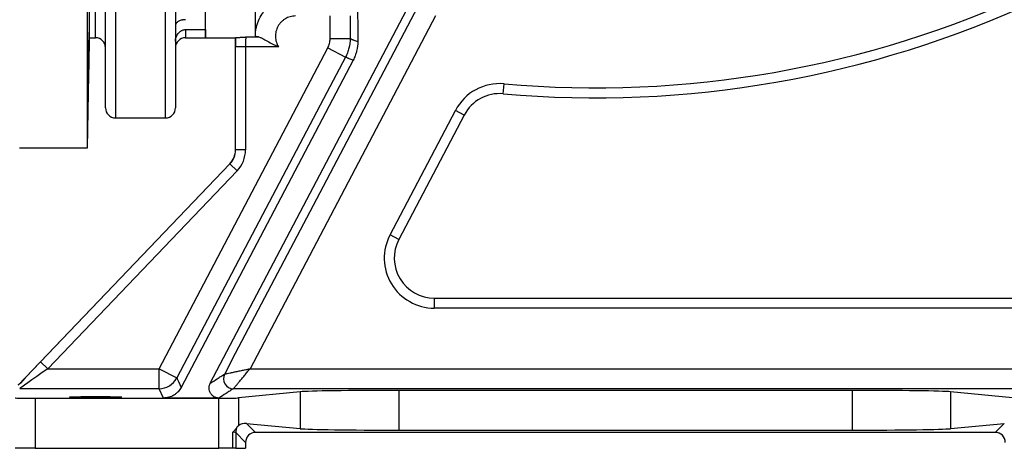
# Model space of a CAD drawing. Header units: millimetres. Extents: x 1316 to 5095, y 766 to 6162.
# Tile 14 of 25: x 3419 to 4404, y 766 to 1194. Entities that reach past the tile are written whole.
import ezdxf

# ---------------------------------------------------------------- set-up
doc = ezdxf.new("R2010")
doc.units = ezdxf.units.MM
doc.header["$LTSCALE"] = 2

msp = doc.modelspace()

# ---------------------------------------------------------------- linework, layer by layer
at = {"color": 7, "linetype": 'Continuous', "lineweight": 25}
for p, q in [((3494.83, 1175.86), (3494.83, 1915.86)), ((3486.83, 1065.86), (3486.83, 1545.86)), ((3488.75, 1175.86), (3488.75, 1545.86)), ((3494.83, 1175.86), (3494.83, 1545.86)), ((3755.87, 1446.44), (3757.16, 1172.26)), ((3604.83, 1175.86), (3604.83, 1428.89)), ((3609.58, 830.73), (3926.46, 1432.61)), ((3654.83, 1177.52), (3654.83, 1428.89)), ((3504.83, 1105.86), (3504.83, 1359.91)), ((3574.83, 1359.91), (3574.83, 1105.86)), ((3834.81, 1197.61), (3649.44, 845.37)), ((3729.48, 1175.08), (3729.48, 1197.61)), ((3749.48, 1197.61), (3749.48, 1175.08)), ((3504.59, 1182.43), (3504.63, 1182.46)), ((3584.83, 1183.99), (3604.83, 1183.99)), ((3604.83, 1183.99), (3604.83, 1175.86)), ((3486.83, 1065.86), (3488.75, 1175.86)), ((3488.75, 1175.86), (3494.83, 1175.86)), ((3584.83, 1175.86), (3604.83, 1175.86)), ((3604.83, 1175.86), (3634.83, 1175.86)), ((3634.83, 1063.89), (3634.83, 1175.86)), ((3645.24, 1176.66), (3657.91, 1176.66)), ((3729.48, 1175.08), (3749.48, 1175.08)), ((3558.43, 845.37), (3727.18, 1165.76)), ((3644.91, 1166.68), (3634.92, 1166.68)), ((3634.92, 1063.89), (3634.92, 1166.68)), ((3677.99, 1166.68), (3644.91, 1166.68)), ((3644.91, 1166.68), (3644.91, 1063.89)), ((3727.18, 1165.76), (3744.87, 1156.44)), ((3752.56, 1153.45), (3580.53, 826.7)), ((3902.58, 1119.92), (3903.46, 1129.88)), ((3789.43, 979.15), (3854.83, 1103.37)), ((3863.68, 1098.71), (3854.83, 1103.37)), ((3514.83, 1095.86), (3564.83, 1095.86)), ((3863.68, 1098.71), (3798.28, 974.49)), ((3418.83, 1065.86), (3486.83, 1065.86)), ((3634.92, 1063.89), (3634.83, 1063.89)), ((3644.91, 1063.89), (3634.92, 1063.89)), ((3417.48, 829.06), (3629.27, 1050.06)), ((3439.87, 852.29), (3629.33, 1049.99)), ((3629.33, 1049.99), (3629.27, 1050.06)), ((3636.55, 1043.08), (3629.33, 1049.99)), ((3636.55, 1043.08), (3447.09, 845.37)), ((3798.28, 974.49), (3789.43, 979.15)), ((3833.67, 915.86), (3833.67, 905.86)), ((3833.67, 915.86), (4451.65, 915.86)), ((4451.65, 905.86), (3833.67, 905.86)), ((3447.09, 845.37), (3439.87, 852.29)), ((3447.09, 845.37), (3558.43, 845.37)), ((3558.43, 845.37), (3576.12, 836.06)), ((3558.43, 825.38), (3558.43, 845.37)), ((3624.04, 840.03), (3624.04, 840.03)), ((3649.44, 845.37), (4561.93, 845.37)), ((3558.43, 825.38), (3419.05, 825.38)), ((3562.9, 816.03), (3558.43, 825.38)), ((4571.84, 825.38), (3632.88, 825.38)), ((3632.88, 825.38), (3632.88, 825.38)), ((3699.6, 822.27), (3637.74, 816.15)), ((3699.6, 822.27), (3699.6, 785.45)), ((4251.57, 823.71), (3798.08, 823.71)), ((3798.08, 823.71), (3798.08, 784)), ((4251.57, 823.71), (4251.57, 784)), ((4411.91, 816.15), (4350.05, 822.27)), ((4350.05, 822.27), (4350.05, 785.45)), ((3434.48, 815.86), (3434.48, 765.86)), ((3434.48, 815.86), (3618.04, 815.86)), ((3618.34, 816.03), (3562.9, 816.03)), ((3618.04, 765.86), (3618.04, 815.86)), ((3637.74, 816.15), (3637.74, 788.33)), ((3645.92, 790.76), (3654.95, 781.73)), ((3645.92, 790.76), (3699.6, 785.45)), ((4350.05, 785.45), (4403.73, 790.76)), ((4394.7, 781.73), (4403.73, 790.76)), ((3632.05, 765.86), (3632.05, 781.88)), ((3635.05, 781.64), (3635.05, 765.86)), ((3644.95, 771.74), (3635.05, 781.64)), ((4394.7, 781.73), (3654.95, 781.73)), ((3798.08, 784), (4251.57, 784)), ((3644.95, 771.74), (3644.95, 765.86)), ((3434.48, 765.86), (3414.48, 765.86)), ((3434.48, 765.86), (3618.04, 765.86)), ((3632.05, 765.86), (3618.04, 765.86)), ((3635.05, 765.86), (3632.05, 765.86)), ((3635.05, 765.86), (3644.95, 765.86))]:
    msp.add_line(p, q, dxfattribs=at)
at = {"color": 8, "linetype": 'Continuous', "lineweight": 25}
for p, q in [((3514.83, 1355.68), (3514.83, 1095.86)), ((3564.83, 1095.86), (3564.83, 1355.68)), ((3584.83, 1183.99), (3584.83, 1175.86))]:
    msp.add_line(p, q, dxfattribs=at)
at = {"color": 7, "linetype": 'Continuous', "lineweight": 25, "flags": 128}
for points in [[(3624.04, 840.03), (3634.95, 860.77), (3709.47, 1002.36), (3817.11, 1206.92)], [(3744.87, 1156.44), (3726.23, 1121.05), (3651.66, 979.49), (3576.12, 836.06)], [(3576.12, 836.06), (3576.45, 835.35), (3577.79, 832.54), (3579.17, 829.62), (3580.53, 826.7)]]:
    msp.add_lwpolyline(points, dxfattribs=at)
at = {"color": 7, "linetype": 'Continuous', "lineweight": 25}
for centre, radius, start, end in [((3994.83, 2165.86), 1040, 264.96012, 294.8381), ((3994.83, 2165.86), 1050, 264.96012, 294.8381), ((3494.83, 1165.86), 10, 0, 90), ((3584.83, 1165.86), 10, 90, 180), ((3899.07, 1080.07), 50, 84.96012, 152.23429), ((3899.07, 1080.07), 40, 84.96012, 152.23429), ((3514.83, 1105.86), 10, 180, 270), ((3564.83, 1105.86), 10, 270, 0), ((3614.83, 1063.89), 20, 316.21888, 0), ((3614.83, 1063.89), 20.09, 316.21888, 0), ((3614.83, 1063.89), 30.09, 316.21888, 0), ((3833.67, 955.86), 50, 152.23429, 270), ((3833.67, 955.86), 40, 152.23429, 270), ((3632.89, 835.38), 10, 152.28326, 269.95951), ((3632.89, 835.38), 10, 152.28376, 269.95912), ((3558.42, 845.38), 20, 270.00859, 332.214), ((3645.05, 781.64), 10, 146.73684, 179.98126)]:
    msp.add_arc(centre, radius, start, end, dxfattribs=at)
for centre, major_axis, ratio, start_param, end_param in [((3634.83, 1545.86), (0, 370), 0.017455, 3.141593, 3.16171), ((3635.27, 1166.68), (0, 20), 0.017455, 1.089893, 1.570796), ((3645.26, 1166.68), (0, 10), 0.03491, 0.065837, 1.570796), ((3440.59, 852.29), (28.76, 30), 0.012601, 1.582875, 2.483879), ((3447.81, 845.37), (28.76, 20), 0.011823, 1.587798, 3.141141), ((3798.08, 821.97), (100, 0), 0.017455, 1.570796, 2.96706), ((4251.57, 821.97), (100, 0), 0.017455, 0.174533, 1.570796), ((3434.48, 816.21), (20, 0), 0.017455, 3.159046, 4.712389), ((3618.04, 816.21), (20, 0), 0.017455, 4.712389, 6.108652), ((3645.93, 780.76), (10.36, -4.62), 0.862813, 1.938407, 2.767421), ((3625.05, 781.63), (10, 0), 0.03491, 0.017453, 0.794698), ((3654.95, 771.73), (-7.07, 7.07), 0.999695, 5.497939, 7.068431), ((3798.08, 785.75), (100, 0), 0.017455, 3.316126, 4.712389), ((4251.57, 785.75), (100, 0), 0.017455, 4.712389, 6.108652), ((4394.7, 771.73), (-7.07, -7.07), 0.999695, 2.356347, 3.926839)]:
    msp.add_ellipse(centre, major_axis=major_axis, ratio=ratio, start_param=start_param, end_param=end_param, dxfattribs=at)
msp.add_ellipse((3494.83, 817.08), major_axis=(26, 0), ratio=0.017455, dxfattribs=at)
for points, knots in [([(3654.83, 1177.52), (3654.83, 1180.16), (3655.08, 1182.75), (3655.85, 1186.58), (3656.16, 1187.85), (3656.92, 1190.36), (3657.37, 1191.61), (3658.87, 1195.24), (3660.1, 1197.53), (3662.27, 1200.79), (3663.05, 1201.85), (3664.72, 1203.89), (3665.6, 1204.86), (3668.37, 1207.63), (3670.38, 1209.28), (3673.65, 1211.48), (3674.79, 1212.16), (3677.1, 1213.39), (3679.45, 1214.51), (3681.91, 1215.39), (3684.41, 1216.16), (3685.69, 1216.48), (3689.57, 1217.25), (3692.18, 1217.51), (3694.83, 1217.51)], [0, 0, 0, 0, 0.125, 0.125, 0.1875, 0.1875, 0.25, 0.25, 0.375, 0.375, 0.4375, 0.4375, 0.5, 0.5, 0.625, 0.625, 0.6875, 0.6875, 0.75, 0.8125, 0.8125, 0.875, 0.875, 1, 1, 1, 1]), ([(3584.83, 1193.9), (3584.44, 1193.9), (3584.06, 1193.88), (3583.3, 1193.84), (3582.92, 1193.8), (3582.2, 1193.72), (3581.85, 1193.66), (3581.18, 1193.54), (3580.86, 1193.47), (3579.93, 1193.23), (3579.38, 1193.04), (3578.36, 1192.6), (3577.89, 1192.34), (3577.06, 1191.79), (3576.7, 1191.49), (3576.05, 1190.82), (3575.77, 1190.46), (3575.08, 1189.29), (3574.83, 1188.42), (3574.83, 1187.43)], [0, 0, 0, 0, 0.0625, 0.0625, 0.125, 0.125, 0.1875, 0.1875, 0.25, 0.25, 0.375, 0.375, 0.5, 0.5, 0.625, 0.625, 0.75, 0.75, 1, 1, 1, 1]), ([(3694.83, 1197.61), (3693.02, 1197.61), (3691.26, 1197.37), (3688.67, 1196.66), (3687.82, 1196.36), (3686.17, 1195.66), (3685.38, 1195.25), (3683.85, 1194.34), (3683.12, 1193.83), (3681.7, 1192.71), (3681.04, 1192.11), (3679.81, 1190.82), (3679.24, 1190.14), (3678.18, 1188.7), (3677.7, 1187.93), (3676.42, 1185.57), (3675.78, 1183.91), (3674.95, 1180.4), (3674.78, 1178.62), (3674.87, 1175.93), (3674.96, 1175.03), (3675.26, 1173.27), (3675.46, 1172.41), (3675.99, 1170.71), (3676.31, 1169.86), (3677.07, 1168.23), (3677.5, 1167.44), (3677.99, 1166.68)], [0, 0, 0, 0, 0.125, 0.125, 0.1875, 0.1875, 0.25, 0.25, 0.3125, 0.3125, 0.375, 0.375, 0.4375, 0.4375, 0.5, 0.5, 0.625, 0.625, 0.75, 0.75, 0.8125, 0.8125, 0.875, 0.875, 0.9375, 0.9375, 1, 1, 1, 1]), ([(3574.83, 1172.34), (3574.83, 1173.07), (3574.89, 1173.78), (3575.13, 1175.16), (3575.31, 1175.84), (3575.77, 1177.14), (3576.05, 1177.76), (3576.7, 1178.95), (3577.07, 1179.52), (3577.9, 1180.59), (3578.36, 1181.09), (3579.12, 1181.77), (3579.39, 1181.99), (3579.95, 1182.41), (3580.24, 1182.6), (3580.86, 1182.96), (3581.18, 1183.13), (3581.84, 1183.42), (3582.2, 1183.55), (3582.92, 1183.77), (3583.29, 1183.85), (3584.04, 1183.96), (3584.44, 1183.99), (3584.83, 1183.99)], [0, 0, 0, 0, 0.125, 0.125, 0.25, 0.25, 0.375, 0.375, 0.5, 0.5, 0.625, 0.625, 0.6875, 0.6875, 0.75, 0.75, 0.8125, 0.8125, 0.875, 0.875, 0.9375, 0.9375, 1, 1, 1, 1]), ([(3487.99, 1151.52), (3488, 1152), (3488, 1152.48), (3488.02, 1153.45), (3488.02, 1153.93), (3488.05, 1155.4), (3488.06, 1156.4), (3488.09, 1157.9), (3488.1, 1158.4), (3488.11, 1159.42), (3488.12, 1159.93), (3488.15, 1161.45), (3488.16, 1162.45), (3488.2, 1164.42), (3488.22, 1165.4), (3488.24, 1166.84), (3488.25, 1167.32), (3488.27, 1168.26), (3488.28, 1168.72), (3488.3, 1170.08), (3488.32, 1170.95), (3488.35, 1172.62), (3488.37, 1173.43), (3488.42, 1175.68), (3488.45, 1176.98), (3488.49, 1178.62), (3488.5, 1179.1), (3488.53, 1179.93), (3488.54, 1180.28), (3488.56, 1180.86), (3488.56, 1181.08), (3488.58, 1181.39), (3488.59, 1181.47), (3488.6, 1181.5), (3488.6, 1181.45), (3488.61, 1181.19), (3488.61, 1181), (3488.61, 1180.48), (3488.61, 1180.16), (3488.6, 1179.37), (3488.6, 1178.91), (3488.59, 1177.88), (3488.58, 1177.31), (3488.57, 1176.05), (3488.56, 1175.36), (3488.53, 1173.15), (3488.5, 1171.52), (3488.46, 1168.83), (3488.45, 1167.89), (3488.42, 1166), (3488.4, 1165.03), (3488.38, 1163.56), (3488.37, 1163.06), (3488.36, 1162.06), (3488.35, 1161.55), (3488.32, 1160.03), (3488.29, 1158.02), (3488.25, 1156.02), (3488.23, 1154.53), (3488.22, 1154.04), (3488.2, 1153.06), (3488.19, 1152.58), (3488.16, 1151.16), (3488.15, 1150.24), (3488.11, 1148.45), (3488.1, 1147.58), (3488.06, 1145.92), (3488.05, 1145.14), (3488.02, 1143.66), (3488, 1142.97), (3487.99, 1142.34)], [0, 0, 0, 0, 0.015625, 0.015625, 0.03125, 0.03125, 0.0625, 0.0625, 0.078125, 0.078125, 0.09375, 0.09375, 0.125, 0.125, 0.15625, 0.15625, 0.171875, 0.171875, 0.1875, 0.1875, 0.21875, 0.21875, 0.25, 0.25, 0.3125, 0.3125, 0.34375, 0.34375, 0.375, 0.375, 0.40625, 0.40625, 0.4375, 0.4375, 0.46875, 0.46875, 0.5, 0.5, 0.53125, 0.53125, 0.5625, 0.5625, 0.59375, 0.59375, 0.625, 0.625, 0.6875, 0.6875, 0.71875, 0.71875, 0.75, 0.75, 0.765625, 0.765625, 0.78125, 0.78125, 0.8125, 0.84375, 0.84375, 0.859375, 0.859375, 0.875, 0.875, 0.90625, 0.90625, 0.9375, 0.9375, 0.96875, 0.96875, 1, 1, 1, 1]), ([(3634.96, 1175.93), (3634.99, 1175.97), (3635.35, 1176.01), (3636.56, 1176.12), (3637.39, 1176.18), (3638.85, 1176.27), (3639.37, 1176.31), (3640.46, 1176.37), (3641.03, 1176.41), (3642.2, 1176.48), (3642.8, 1176.51), (3643.71, 1176.57), (3644.01, 1176.58), (3644.63, 1176.62), (3644.94, 1176.64), (3645.24, 1176.66)], [0, 0, 0, 0, 0.25, 0.25, 0.5, 0.5, 0.625, 0.625, 0.75, 0.75, 0.875, 0.875, 0.9375, 0.9375, 1, 1, 1, 1]), ([(3657.91, 1176.66), (3656.9, 1176.77), (3656.14, 1176.89), (3655.36, 1177.1), (3655.16, 1177.18), (3654.89, 1177.34), (3654.83, 1177.43), (3654.83, 1177.52)], [0, 0, 0, 0, 0.5, 0.5, 0.75, 0.75, 1, 1, 1, 1]), ([(3657.91, 1176.66), (3658.49, 1176.6), (3659.11, 1176.42), (3660.13, 1176.04), (3660.49, 1175.89), (3661.22, 1175.56), (3661.6, 1175.38), (3662.75, 1174.8), (3663.54, 1174.37), (3665.18, 1173.45), (3666.04, 1172.95), (3668.64, 1171.46), (3670.42, 1170.44), (3673.2, 1168.96), (3674.14, 1168.48), (3675.57, 1167.78), (3676.05, 1167.55), (3677.01, 1167.11), (3677.5, 1166.89), (3677.99, 1166.68)], [0, 0, 0, 0, 0.125, 0.125, 0.1875, 0.1875, 0.25, 0.25, 0.375, 0.375, 0.5, 0.5, 0.75, 0.75, 0.875, 0.875, 0.9375, 0.9375, 1, 1, 1, 1]), ([(3727.18, 1165.76), (3727.93, 1167.2), (3728.5, 1168.7), (3729.09, 1171.05), (3729.23, 1171.84), (3729.43, 1173.46), (3729.48, 1174.27), (3729.48, 1175.08)], [0, 0, 0, 0, 0.5, 0.5, 0.75, 0.75, 1, 1, 1, 1]), ([(3749.48, 1175.08), (3749.48, 1171.83), (3749.09, 1168.64), (3748.12, 1164.73), (3747.91, 1163.96), (3747.43, 1162.41), (3747.16, 1161.64), (3746.29, 1159.36), (3745.63, 1157.88), (3744.87, 1156.44)], [0, 0, 0, 0, 0.5, 0.5, 0.625, 0.625, 0.75, 0.75, 1, 1, 1, 1]), ([(3749.48, 1175.08), (3750.12, 1174.8), (3750.76, 1174.53), (3751.72, 1174.18), (3752.04, 1174.07), (3752.68, 1173.84), (3753, 1173.73), (3754.6, 1173.17), (3755.88, 1172.71), (3757.16, 1172.26)], [0, 0, 0, 0, 0.25, 0.25, 0.375, 0.375, 0.5, 0.5, 1, 1, 1, 1]), ([(3757.16, 1172.26), (3757.17, 1168.99), (3756.79, 1165.77), (3755.83, 1161.83), (3755.62, 1161.05), (3755.14, 1159.49), (3754.87, 1158.71), (3754, 1156.4), (3753.33, 1154.91), (3752.56, 1153.45)], [0, 0, 0, 0, 0.5, 0.5, 0.625, 0.625, 0.75, 0.75, 1, 1, 1, 1]), ([(3752.56, 1153.45), (3751.28, 1153.93), (3749.99, 1154.41), (3748.39, 1155.01), (3748.07, 1155.13), (3747.43, 1155.37), (3747.11, 1155.49), (3746.15, 1155.86), (3745.51, 1156.15), (3744.87, 1156.44)], [0, 0, 0, 0, 0.5, 0.5, 0.625, 0.625, 0.75, 0.75, 1, 1, 1, 1]), ([(3487.99, 1151.52), (3487.97, 1150.67), (3487.93, 1149.05), (3487.85, 1145.83), (3487.78, 1142.3), (3487.71, 1138.37), (3487.63, 1134.17), (3487.55, 1129.8), (3487.48, 1125.41), (3487.42, 1121.1), (3487.36, 1117), (3487.3, 1113.24), (3487.26, 1109.9), (3487.23, 1107.11), (3487.21, 1104.9), (3487.21, 1103.41), (3487.21, 1102.63), (3487.22, 1102.66), (3487.23, 1102.67)], [0, 0, 0, 0, 0.071937, 0.135543, 0.199149, 0.262765, 0.32638, 0.39, 0.45362, 0.517238, 0.580857, 0.644468, 0.70808, 0.771683, 0.835285, 0.898881, 0.962476, 1, 1, 1, 1]), ([(3487.23, 1102.64), (3487.24, 1102.81), (3487.26, 1103.16), (3487.3, 1104.6), (3487.36, 1106.82), (3487.42, 1109.83), (3487.49, 1113.48), (3487.57, 1117.27), (3487.64, 1121.38), (3487.72, 1125.7), (3487.79, 1130.1), (3487.87, 1134.43), (3487.93, 1138.58), (3487.97, 1141.08), (3487.99, 1142.34)], [0, 0, 0, 0, 0.081899, 0.163801, 0.245703, 0.347847, 0.429778, 0.511708, 0.593639, 0.675569, 0.757503, 0.839438, 0.919719, 1, 1, 1, 1]), ([(3609.58, 830.73), (3611.95, 832.28), (3614.32, 833.83), (3617.28, 835.77), (3617.88, 836.16), (3619.06, 836.93), (3619.65, 837.32), (3621.46, 838.48), (3622.74, 839.26), (3624.04, 840.03)], [0, 0, 0, 0, 0.5, 0.5, 0.625, 0.625, 0.75, 0.75, 1, 1, 1, 1]), ([(3624.04, 840.03), (3624.07, 840.04), (3624.32, 840.09), (3624.98, 840.23), (3625.26, 840.29), (3625.89, 840.42), (3626.24, 840.5), (3627.42, 840.74), (3628.37, 840.94), (3630.45, 841.38), (3631.58, 841.62), (3633.41, 842), (3634.05, 842.14), (3635.33, 842.41), (3635.98, 842.54), (3637.97, 842.96), (3639.33, 843.25), (3642.14, 843.84), (3643.59, 844.14), (3645.77, 844.6), (3646.51, 844.76), (3647.61, 844.99), (3647.97, 845.07), (3648.71, 845.22), (3649.08, 845.3), (3649.44, 845.37)], [0, 0, 0, 0, 0.125, 0.125, 0.1875, 0.1875, 0.25, 0.25, 0.375, 0.375, 0.5, 0.5, 0.5625, 0.5625, 0.625, 0.625, 0.75, 0.75, 0.875, 0.875, 0.9375, 0.9375, 0.96875, 0.96875, 1, 1, 1, 1]), ([(3632.88, 825.38), (3632.91, 825.4), (3633.07, 825.6), (3633.5, 826.12), (3633.68, 826.34), (3634.09, 826.83), (3634.32, 827.11), (3635.09, 828.04), (3635.71, 828.79), (3637.06, 830.42), (3637.8, 831.32), (3639, 832.76), (3639.41, 833.26), (3640.24, 834.27), (3640.67, 834.78), (3641.97, 836.34), (3642.86, 837.42), (3644.68, 839.63), (3645.63, 840.77), (3647.05, 842.49), (3647.53, 843.06), (3648.25, 843.93), (3648.49, 844.22), (3648.96, 844.8), (3649.21, 845.09), (3649.44, 845.37)], [0, 0, 0, 0, 0.125, 0.125, 0.1875, 0.1875, 0.25, 0.25, 0.375, 0.375, 0.5, 0.5, 0.5625, 0.5625, 0.625, 0.625, 0.75, 0.75, 0.875, 0.875, 0.9375, 0.9375, 0.96875, 0.96875, 1, 1, 1, 1]), ([(3618.34, 816.03), (3617.46, 816.03), (3616.59, 816.15), (3615.33, 816.49), (3614.91, 816.63), (3614.11, 816.97), (3613.72, 817.16), (3612.6, 817.81), (3611.91, 818.35), (3611, 819.26), (3610.72, 819.58), (3610.2, 820.26), (3609.96, 820.62), (3609.32, 821.73), (3609, 822.51), (3608.55, 824.16), (3608.43, 824.99), (3608.4, 826.25), (3608.42, 826.68), (3608.52, 827.52), (3608.59, 827.94), (3608.88, 829.17), (3609.18, 829.97), (3609.58, 830.73)], [0, 0, 0, 0, 0.125, 0.125, 0.1875, 0.1875, 0.25, 0.25, 0.375, 0.375, 0.4375, 0.4375, 0.5, 0.5, 0.625, 0.625, 0.75, 0.75, 0.8125, 0.8125, 0.875, 0.875, 1, 1, 1, 1]), ([(3580.53, 826.7), (3579.7, 825.12), (3578.67, 823.67), (3576.84, 821.71), (3576.17, 821.08), (3574.78, 819.95), (3574.05, 819.43), (3572.51, 818.49), (3571.71, 818.07), (3570.04, 817.34), (3569.18, 817.03), (3567.43, 816.54), (3566.55, 816.35), (3564.74, 816.1), (3563.82, 816.03), (3562.9, 816.03)], [0, 0, 0, 0, 0.25, 0.25, 0.375, 0.375, 0.5, 0.5, 0.625, 0.625, 0.75, 0.75, 0.875, 0.875, 1, 1, 1, 1]), ([(3632.88, 825.38), (3631.58, 824.6), (3630.3, 823.82), (3628.47, 822.65), (3627.88, 822.26), (3626.69, 821.48), (3626.09, 821.09), (3623.1, 819.15), (3620.72, 817.59), (3618.34, 816.03)], [0, 0, 0, 0, 0.25, 0.25, 0.375, 0.375, 0.5, 0.5, 1, 1, 1, 1]), ([(3636.69, 787.12), (3636.91, 787.43), (3637.11, 787.68), (3637.47, 788.07), (3637.62, 788.22), (3637.74, 788.33)], [0, 0, 0, 0, 0.5, 0.5, 1, 1, 1, 1]), ([(3632.05, 781.88), (3632.18, 782), (3632.3, 782.12), (3632.54, 782.35), (3632.66, 782.47), (3633.01, 782.82), (3633.24, 783.05), (3633.9, 783.74), (3634.31, 784.2), (3635.47, 785.52), (3636.14, 786.35), (3636.69, 787.12)], [0, 0, 0, 0, 0.0625, 0.0625, 0.125, 0.125, 0.25, 0.25, 0.5, 0.5, 1, 1, 1, 1])]:
    msp.add_open_spline(points, degree=3, knots=knots, dxfattribs=at)

doc.saveas('drawing.dxf')
